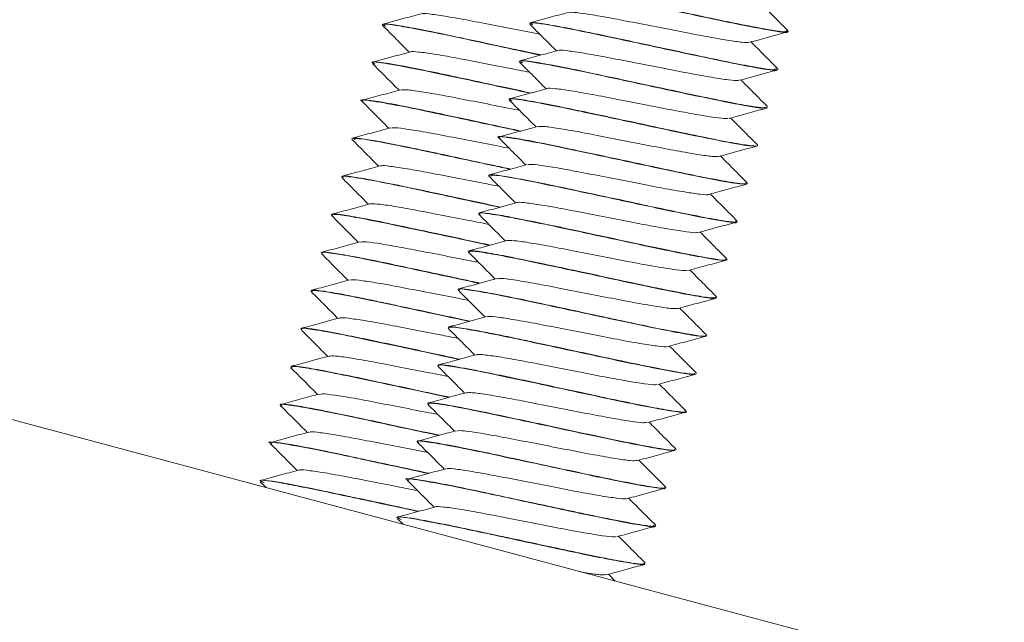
# Model space of a CAD drawing. Header units: millimetres. Extents: x -172 to 1038, y -1779 to -162.
# Tile 49 of 63: x 150 to 182, y -267 to -248. Entities that reach past the tile are written whole.
import ezdxf

# ---------------------------------------------------------------- set-up
doc = ezdxf.new("R2010")
doc.units = ezdxf.units.MM

msp = doc.modelspace()

# ---------------------------------------------------------------- linework, layer by layer
at = {"color": 7, "linetype": 'Continuous', "lineweight": 15}
for p, q in [((36.745, -229.857), (181.634, -268.679)), ((161.893, -247.696), (161.89, -247.705)), ((166.563, -247.653), (166.56, -247.663)), ((174.773, -247.923), (174.776, -247.912)), ((161.569, -248.903), (161.567, -248.912)), ((166.239, -248.86), (166.237, -248.87)), ((174.449, -249.13), (174.452, -249.12)), ((161.246, -250.11), (161.243, -250.12)), ((165.916, -250.068), (165.913, -250.077)), ((174.126, -250.337), (174.128, -250.327)), ((160.922, -251.318), (160.919, -251.328)), ((165.592, -251.275), (165.59, -251.285)), ((173.802, -251.544), (173.805, -251.535)), ((165.269, -252.483), (165.266, -252.493)), ((160.599, -252.525), (160.596, -252.535)), ((173.479, -252.752), (173.481, -252.742)), ((160.275, -253.733), (160.272, -253.743)), ((164.945, -253.69), (164.943, -253.7)), ((173.155, -253.96), (173.158, -253.949)), ((159.951, -254.94), (159.949, -254.95)), ((164.622, -254.897), (164.619, -254.907)), ((172.832, -255.166), (172.834, -255.157)), ((159.628, -256.148), (159.625, -256.157)), ((164.298, -256.105), (164.296, -256.114)), ((172.508, -256.374), (172.511, -256.364)), ((159.304, -257.355), (159.302, -257.364)), ((163.975, -257.312), (163.972, -257.322)), ((172.185, -257.581), (172.187, -257.572)), ((158.981, -258.562), (158.978, -258.572)), ((163.651, -258.52), (163.649, -258.529)), ((171.861, -258.789), (171.864, -258.779)), ((158.657, -259.77), (158.655, -259.779)), ((163.328, -259.727), (163.325, -259.737)), ((171.538, -259.996), (171.54, -259.986)), ((163.004, -260.934), (163.001, -260.944)), ((158.334, -260.977), (158.331, -260.987)), ((171.214, -261.204), (171.217, -261.194)), ((158.01, -262.184), (158.008, -262.194)), ((162.68, -262.142), (162.678, -262.152)), ((158.017, -262.215), (158.203, -262.401)), ((170.891, -262.411), (170.893, -262.401)), ((162.357, -263.349), (162.355, -263.359)), ((162.364, -263.379), (162.55, -263.566)), ((170.567, -263.619), (170.57, -263.609)), ((170.244, -264.826), (170.246, -264.816)), ((169.283, -265.37), (169.066, -265.152))]:
    msp.add_line(p, q, dxfattribs=at)
for points, knots in [([(166.947, -246.491), (166.945, -246.463), (166.94, -246.404), (167.878, -246.566), (169.38, -246.878), (171.19, -247.265), (172.94, -247.645), (174.205, -247.886), (174.818, -247.982), (174.718, -247.916), (174.697, -247.902)], [0, 0, 0, 0, 0.1187488, 0.2597439, 0.3999174, 0.541913, 0.6817349, 0.8236681, 0.9639333, 1, 1, 1, 1]), ([(174.73, -247.882), (174.749, -247.894), (174.826, -247.941), (174.628, -247.936), (174.271, -247.883), (173.966, -247.828), (173.856, -247.808), (173.797, -247.797), (173.768, -247.791), (173.755, -247.789), (173.752, -247.788), (173.75, -247.788), (173.75, -247.788), (173.75, -247.788), (173.75, -247.788), (173.75, -247.788), (173.75, -247.788), (173.749, -247.788), (173.734, -247.785), (173.696, -247.777), (173.581, -247.756), (173.167, -247.675), (172.379, -247.513), (171.215, -247.261), (170.074, -247.017), (169.201, -246.831), (168.592, -246.703), (167.992, -246.583), (167.389, -246.475), (166.944, -246.409), (166.945, -246.445), (166.945, -246.461)], [0, 0, 0, 0, 0.029592, 0.119956, 0.207795, 0.230692, 0.242927, 0.249241, 0.252447, 0.253255, 0.253658, 0.253708, 0.253733, 0.253747, 0.25375, 0.253752, 0.253771, 0.253812, 0.254165, 0.258912, 0.267086, 0.2937, 0.39336, 0.482056, 0.575765, 0.661043, 0.69938, 0.743999, 0.841511, 0.928923, 1, 1, 1, 1]), ([(174.766, -247.891), (174.619, -247.744), (174.336, -247.461), (174.054, -247.177), (173.919, -247.041)], [0, 0, 0, 0, 0.520832, 1, 1, 1, 1]), ([(163.118, -247.357), (162.917, -247.411), (162.515, -247.52), (162.113, -247.628), (161.912, -247.683)], [0, 0, 0, 0, 0.499637, 1, 1, 1, 1]), ([(163.145, -247.365), (163.15, -247.359), (163.168, -247.336), (163.461, -247.37), (163.999, -247.448), (164.736, -247.585), (165.577, -247.748), (166.331, -247.895), (166.748, -247.976), (166.889, -248.004)], [0, 0, 0, 0, 0.054685, 0.2239677, 0.3970852, 0.567197, 0.73839, 0.9111997, 1, 1, 1, 1]), ([(167.788, -247.314), (167.587, -247.368), (167.185, -247.477), (166.783, -247.586), (166.582, -247.64)], [0, 0, 0, 0, 0.4996369, 1, 1, 1, 1]), ([(167.817, -247.323), (167.837, -247.316), (167.889, -247.297), (168.256, -247.343), (168.854, -247.438), (169.626, -247.585), (170.488, -247.752), (171.367, -247.924), (172.185, -248.084), (172.86, -248.199), (173.358, -248.273), (173.485, -248.265), (173.548, -248.261)], [0, 0, 0, 0, 0.061893, 0.165683, 0.27111, 0.374174, 0.479209, 0.583906, 0.687189, 0.792677, 0.896059, 1, 1, 1, 1]), ([(166.936, -248.664), (166.797, -248.635), (166.605, -248.594), (166.306, -248.529), (165.893, -248.441), (165.233, -248.3), (164.277, -248.096), (163.3, -247.89), (162.511, -247.744), (162.001, -247.665), (161.932, -247.686), (161.897, -247.697)], [0, 0, 0, 0, 0.061178, 0.084744, 0.124426, 0.23294, 0.355588, 0.530292, 0.6925, 0.842145, 1, 1, 1, 1]), ([(161.9, -247.726), (162.047, -247.873), (162.329, -248.157), (162.611, -248.441), (162.747, -248.577)], [0, 0, 0, 0, 0.520715, 1, 1, 1, 1]), ([(162.001, -247.754), (161.959, -247.727), (161.833, -247.645), (162.483, -247.745), (163.778, -247.996), (165.424, -248.351), (166.458, -248.573), (166.913, -248.67)], [0, 0, 0, 0, 0.114655, 0.347124, 0.582556, 0.816206, 1, 1, 1, 1]), ([(166.57, -247.683), (166.717, -247.831), (166.999, -248.114), (167.282, -248.398), (167.417, -248.534)], [0, 0, 0, 0, 0.520723, 1, 1, 1, 1]), ([(174.395, -249.105), (174.406, -249.119), (174.433, -249.155), (174.179, -249.126), (173.849, -249.073), (173.396, -248.991), (172.67, -248.849), (171.585, -248.618), (170.357, -248.354), (169.237, -248.115), (168.254, -247.907), (167.445, -247.747), (166.872, -247.653), (166.572, -247.617), (166.608, -247.655), (166.621, -247.668)], [0, 0, 0, 0, 0.050335, 0.133124, 0.176822, 0.223388, 0.318596, 0.408721, 0.51138, 0.616452, 0.682922, 0.779698, 0.874, 0.955072, 1, 1, 1, 1]), ([(166.66, -247.708), (166.63, -247.679), (166.555, -247.606), (167.342, -247.735), (168.749, -248.018), (170.535, -248.401), (172.321, -248.79), (173.698, -249.061), (174.432, -249.185), (174.37, -249.123), (174.35, -249.103)], [0, 0, 0, 0, 0.093988, 0.234182, 0.374947, 0.516315, 0.656207, 0.798228, 0.938037, 1, 1, 1, 1]), ([(173.548, -248.261), (173.749, -248.207), (174.151, -248.098), (174.553, -247.989), (174.754, -247.935)], [0, 0, 0, 0, 0.499624, 1, 1, 1, 1]), ([(174.442, -249.099), (174.295, -248.951), (174.013, -248.668), (173.731, -248.384), (173.595, -248.248)], [0, 0, 0, 0, 0.520822, 1, 1, 1, 1]), ([(162.794, -248.564), (162.593, -248.618), (162.191, -248.727), (161.789, -248.836), (161.588, -248.89)], [0, 0, 0, 0, 0.499635, 1, 1, 1, 1]), ([(162.799, -248.565), (162.799, -248.565), (162.798, -248.542), (163.032, -248.566), (163.504, -248.627), (164.2, -248.751), (165.018, -248.91), (165.844, -249.07), (166.347, -249.169), (166.567, -249.212)], [0, 0, 0, 0, 0.0074166, 0.1768265, 0.3497021, 0.5216372, 0.6916541, 0.8651187, 1, 1, 1, 1]), ([(167.464, -248.521), (167.263, -248.576), (166.861, -248.685), (166.46, -248.793), (166.258, -248.847)], [0, 0, 0, 0, 0.4996369, 1, 1, 1, 1]), ([(167.492, -248.529), (167.496, -248.524), (167.515, -248.501), (167.808, -248.534), (168.346, -248.613), (169.082, -248.75), (169.926, -248.913), (170.808, -249.085), (171.648, -249.251), (172.376, -249.381), (172.902, -249.46), (173.183, -249.49), (173.197, -249.467), (173.2, -249.462)], [0, 0, 0, 0, 0.033339, 0.136544, 0.242088, 0.345799, 0.45017, 0.555526, 0.658601, 0.763962, 0.868318, 0.972043, 1, 1, 1, 1]), ([(161.662, -248.957), (161.624, -248.937), (161.465, -248.853), (161.993, -248.925), (163.171, -249.144), (164.869, -249.509), (166.023, -249.756), (166.59, -249.878)], [0, 0, 0, 0, 0.0723268, 0.3050514, 0.5414766, 0.7745119, 1, 1, 1, 1]), ([(161.576, -248.933), (161.723, -249.081), (162.006, -249.364), (162.288, -249.648), (162.423, -249.784)], [0, 0, 0, 0, 0.520713, 1, 1, 1, 1]), ([(166.611, -249.872), (166.346, -249.815), (165.641, -249.664), (164.551, -249.431), (163.46, -249.198), (162.563, -249.017), (161.944, -248.912), (161.607, -248.87), (161.611, -248.902), (161.613, -248.915)], [0, 0, 0, 0, 0.112656, 0.300387, 0.440847, 0.599703, 0.767894, 0.900593, 1, 1, 1, 1]), ([(174.089, -250.317), (174.073, -250.332), (174.043, -250.36), (173.604, -250.296), (172.931, -250.173), (171.97, -249.978), (171.168, -249.805), (170.653, -249.694), (170.239, -249.606), (169.58, -249.464), (168.624, -249.26), (167.647, -249.055), (166.858, -248.908), (166.348, -248.83), (166.279, -248.851), (166.244, -248.862)], [0, 0, 0, 0, 0.087645, 0.163535, 0.255145, 0.354558, 0.444656, 0.458595, 0.482069, 0.546258, 0.618809, 0.722152, 0.818104, 0.906623, 1, 1, 1, 1]), ([(166.246, -248.891), (166.393, -249.038), (166.676, -249.322), (166.958, -249.605), (167.093, -249.741)], [0, 0, 0, 0, 0.520723, 1, 1, 1, 1]), ([(166.348, -248.918), (166.306, -248.891), (166.18, -248.81), (166.828, -248.91), (168.129, -249.162), (169.88, -249.538), (171.692, -249.932), (173.158, -250.228), (173.999, -250.381), (174.006, -250.337), (174.008, -250.324)], [0, 0, 0, 0, 0.070853, 0.21451, 0.359997, 0.504384, 0.648633, 0.794239, 0.937861, 1, 1, 1, 1]), ([(173.225, -249.469), (173.426, -249.414), (173.828, -249.305), (174.23, -249.197), (174.431, -249.142)], [0, 0, 0, 0, 0.499627, 1, 1, 1, 1]), ([(167.146, -249.73), (167.146, -249.729), (167.144, -249.707), (167.379, -249.73), (167.85, -249.792), (168.547, -249.916), (169.366, -250.075), (170.245, -250.245), (171.105, -250.416), (171.871, -250.558), (172.458, -250.651), (172.809, -250.695), (172.854, -250.674), (172.87, -250.667)], [0, 0, 0, 0, 0.004512, 0.107607, 0.21281, 0.31744, 0.420904, 0.526466, 0.62981, 0.734592, 0.83969, 0.942831, 1, 1, 1, 1]), ([(174.118, -250.306), (173.971, -250.159), (173.689, -249.875), (173.407, -249.592), (173.272, -249.456)], [0, 0, 0, 0, 0.520822, 1, 1, 1, 1]), ([(162.471, -249.771), (162.27, -249.826), (161.868, -249.935), (161.466, -250.043), (161.265, -250.097)], [0, 0, 0, 0, 0.499634, 1, 1, 1, 1]), ([(162.489, -249.778), (162.526, -249.772), (162.609, -249.758), (163.035, -249.814), (163.67, -249.919), (164.467, -250.074), (165.328, -250.239), (165.952, -250.364), (166.227, -250.416), (166.243, -250.419)], [0, 0, 0, 0, 0.133565, 0.30488, 0.477426, 0.646376, 0.819163, 0.989915, 1, 1, 1, 1]), ([(167.141, -249.729), (166.94, -249.783), (166.538, -249.892), (166.136, -250), (165.935, -250.055)], [0, 0, 0, 0, 0.49964, 1, 1, 1, 1]), ([(161.295, -250.152), (161.276, -250.143), (161.104, -250.062), (161.528, -250.112), (162.586, -250.298), (164.216, -250.645), (165.581, -250.94), (166.191, -251.068), (166.269, -251.084)], [0, 0, 0, 0, 0.0287435, 0.2615227, 0.4973555, 0.7295683, 0.9652731, 1, 1, 1, 1]), ([(166.288, -251.079), (166.217, -251.064), (165.822, -250.98), (164.936, -250.789), (163.802, -250.547), (162.7, -250.315), (162.027, -250.187), (161.653, -250.127), (161.394, -250.092), (161.219, -250.076), (161.263, -250.111), (161.27, -250.117)], [0, 0, 0, 0, 0.0321468, 0.1765606, 0.3560478, 0.5056724, 0.6926397, 0.756375, 0.8161151, 0.9716991, 1, 1, 1, 1]), ([(161.253, -250.141), (161.4, -250.288), (161.682, -250.572), (161.964, -250.856), (162.1, -250.992)], [0, 0, 0, 0, 0.520719, 1, 1, 1, 1]), ([(166.008, -250.121), (165.971, -250.101), (165.812, -250.017), (166.338, -250.09), (167.521, -250.309), (169.228, -250.676), (171.053, -251.07), (172.608, -251.392), (173.588, -251.576), (173.659, -251.544), (173.687, -251.532)], [0, 0, 0, 0, 0.0446415, 0.1882856, 0.3342134, 0.4780498, 0.6231651, 0.7679987, 0.9119697, 1, 1, 1, 1]), ([(165.923, -250.098), (166.07, -250.246), (166.352, -250.529), (166.635, -250.813), (166.77, -250.949)], [0, 0, 0, 0, 0.520707, 1, 1, 1, 1]), ([(173.798, -251.533), (173.8, -251.535), (173.84, -251.567), (173.633, -251.555), (173.099, -251.473), (172.234, -251.307), (171.206, -251.091), (170.048, -250.841), (168.899, -250.596), (167.807, -250.363), (166.91, -250.182), (166.29, -250.077), (165.954, -250.035), (165.958, -250.066), (165.96, -250.08)], [0, 0, 0, 0, 0.004693, 0.101649, 0.195652, 0.30013, 0.393136, 0.475699, 0.586623, 0.669615, 0.763479, 0.862856, 0.941263, 1, 1, 1, 1]), ([(172.901, -250.676), (173.102, -250.622), (173.504, -250.513), (173.906, -250.404), (174.107, -250.35)], [0, 0, 0, 0, 0.499627, 1, 1, 1, 1]), ([(166.817, -250.936), (166.616, -250.99), (166.214, -251.099), (165.812, -251.208), (165.611, -251.262)], [0, 0, 0, 0, 0.499637, 1, 1, 1, 1]), ([(166.836, -250.943), (166.872, -250.936), (166.956, -250.922), (167.381, -250.978), (168.017, -251.084), (168.811, -251.238), (169.682, -251.406), (170.555, -251.578), (171.353, -251.731), (171.995, -251.838), (172.431, -251.899), (172.52, -251.884), (172.561, -251.878)], [0, 0, 0, 0, 0.081264, 0.185494, 0.290473, 0.393266, 0.498392, 0.602281, 0.705871, 0.811079, 0.913927, 1, 1, 1, 1]), ([(173.795, -251.514), (173.648, -251.366), (173.366, -251.083), (173.083, -250.799), (172.948, -250.663)], [0, 0, 0, 0, 0.520818, 1, 1, 1, 1]), ([(162.147, -250.979), (161.946, -251.033), (161.544, -251.142), (161.142, -251.25), (160.941, -251.305)], [0, 0, 0, 0, 0.499638, 1, 1, 1, 1]), ([(162.178, -250.988), (162.191, -250.981), (162.232, -250.961), (162.574, -251.002), (163.154, -251.092), (163.916, -251.237), (164.768, -251.401), (165.47, -251.54), (165.829, -251.609), (165.919, -251.626)], [0, 0, 0, 0, 0.086794, 0.256604, 0.429625, 0.598881, 0.770852, 0.942954, 1, 1, 1, 1]), ([(165.642, -251.317), (165.623, -251.308), (165.451, -251.227), (165.876, -251.277), (166.928, -251.461), (168.579, -251.814), (170.403, -252.205), (172.043, -252.553), (173.23, -252.778), (173.391, -252.759), (173.47, -252.749)], [0, 0, 0, 0, 0.017295, 0.15736, 0.299263, 0.438987, 0.580813, 0.720991, 0.86172, 1, 1, 1, 1]), ([(173.426, -252.727), (173.428, -252.744), (173.432, -252.769), (173.251, -252.751), (172.982, -252.714), (172.443, -252.618), (171.507, -252.432), (170.463, -252.207), (169.289, -251.955), (168.147, -251.712), (167.048, -251.479), (166.374, -251.352), (166, -251.292), (165.741, -251.257), (165.566, -251.24), (165.61, -251.276), (165.617, -251.282)], [0, 0, 0, 0, 0.072005, 0.108848, 0.141476, 0.242812, 0.33396, 0.427815, 0.513191, 0.619302, 0.707759, 0.818292, 0.855971, 0.891289, 0.983268, 1, 1, 1, 1]), ([(160.929, -251.348), (161.076, -251.496), (161.359, -251.779), (161.641, -252.063), (161.776, -252.199)], [0, 0, 0, 0, 0.520719, 1, 1, 1, 1]), ([(165.964, -252.287), (165.796, -252.251), (165.192, -252.121), (164.173, -251.903), (163.044, -251.662), (162.119, -251.471), (161.417, -251.345), (160.991, -251.284), (160.963, -251.313), (160.951, -251.326)], [0, 0, 0, 0, 0.072803, 0.262053, 0.407934, 0.563882, 0.721968, 0.875058, 1, 1, 1, 1]), ([(160.994, -251.348), (161.013, -251.33), (161.057, -251.288), (162.042, -251.464), (163.57, -251.783), (165.033, -252.098), (165.764, -252.253), (165.946, -252.292)], [0, 0, 0, 0, 0.183038, 0.428557, 0.671477, 0.918105, 1, 1, 1, 1]), ([(165.599, -251.305), (165.746, -251.453), (166.029, -251.736), (166.311, -252.02), (166.446, -252.156)], [0, 0, 0, 0, 0.520718, 1, 1, 1, 1]), ([(172.578, -251.883), (172.779, -251.829), (173.181, -251.72), (173.583, -251.612), (173.784, -251.557)], [0, 0, 0, 0, 0.499627, 1, 1, 1, 1]), ([(173.471, -252.721), (173.324, -252.574), (173.042, -252.29), (172.76, -252.007), (172.625, -251.871)], [0, 0, 0, 0, 0.520818, 1, 1, 1, 1]), ([(161.823, -252.186), (161.623, -252.241), (161.221, -252.349), (160.819, -252.458), (160.618, -252.512)], [0, 0, 0, 0, 0.499638, 1, 1, 1, 1]), ([(161.846, -252.193), (161.848, -252.188), (161.859, -252.165), (162.132, -252.195), (162.649, -252.268), (163.374, -252.401), (164.208, -252.564), (164.985, -252.715), (165.429, -252.801), (165.596, -252.834)], [0, 0, 0, 0, 0.039835, 0.209044, 0.382137, 0.552811, 0.723582, 0.896648, 1, 1, 1, 1]), ([(166.494, -252.143), (166.293, -252.198), (165.891, -252.307), (165.489, -252.415), (165.288, -252.469)], [0, 0, 0, 0, 0.499635, 1, 1, 1, 1]), ([(166.524, -252.153), (166.538, -252.146), (166.579, -252.125), (166.921, -252.167), (167.501, -252.257), (168.262, -252.401), (169.118, -252.567), (170, -252.739), (170.823, -252.901), (171.523, -253.023), (172.003, -253.091), (172.245, -253.113), (172.245, -253.09), (172.245, -253.088)], [0, 0, 0, 0, 0.05295, 0.156545, 0.262097, 0.365353, 0.470265, 0.575257, 0.678461, 0.783999, 0.887691, 0.992066, 1, 1, 1, 1]), ([(165.64, -253.494), (165.232, -253.407), (164.568, -253.264), (163.814, -253.103), (163.441, -253.023), (163.31, -252.995), (163.249, -252.982), (163.223, -252.977), (163.135, -252.958), (162.847, -252.897), (162.24, -252.769), (161.493, -252.621), (160.896, -252.523), (160.6, -252.489), (160.63, -252.526), (160.638, -252.536)], [0, 0, 0, 0, 0.170789, 0.27822, 0.311384, 0.330795, 0.335343, 0.338024, 0.342349, 0.373824, 0.466604, 0.62663, 0.77827, 0.939145, 1, 1, 1, 1]), ([(160.652, -252.55), (160.641, -252.537), (160.606, -252.493), (161.017, -252.55), (161.828, -252.693), (162.973, -252.933), (164.296, -253.216), (165.179, -253.405), (165.619, -253.5)], [0, 0, 0, 0, 0.079005, 0.261252, 0.447434, 0.630269, 0.815497, 1, 1, 1, 1]), ([(165.276, -252.513), (165.423, -252.66), (165.705, -252.944), (165.987, -253.228), (166.123, -253.364)], [0, 0, 0, 0, 0.52071, 1, 1, 1, 1]), ([(173.112, -253.919), (173.131, -253.93), (173.205, -253.975), (173.023, -253.974), (172.545, -253.904), (171.732, -253.75), (170.775, -253.553), (169.681, -253.315), (168.522, -253.068), (167.39, -252.826), (166.466, -252.636), (165.763, -252.51), (165.338, -252.449), (165.31, -252.477), (165.297, -252.49)], [0, 0, 0, 0, 0.0289554, 0.1120578, 0.205802, 0.3073765, 0.3897604, 0.4668528, 0.5756735, 0.6595565, 0.7492278, 0.840129, 0.9281576, 1, 1, 1, 1]), ([(165.34, -252.513), (165.36, -252.495), (165.405, -252.452), (166.386, -252.627), (167.928, -252.951), (169.747, -253.34), (171.473, -253.713), (172.674, -253.938), (173.23, -254.021), (173.118, -253.955), (173.102, -253.945)], [0, 0, 0, 0, 0.1083205, 0.2536169, 0.3973756, 0.5433285, 0.6870113, 0.8325122, 0.9769323, 1, 1, 1, 1]), ([(160.606, -252.555), (160.753, -252.703), (161.035, -252.987), (161.317, -253.27), (161.453, -253.406)], [0, 0, 0, 0, 0.520711, 1, 1, 1, 1]), ([(172.254, -253.091), (172.455, -253.036), (172.857, -252.927), (173.259, -252.819), (173.46, -252.765)], [0, 0, 0, 0, 0.499626, 1, 1, 1, 1]), ([(173.148, -253.928), (173.001, -253.781), (172.719, -253.498), (172.436, -253.214), (172.301, -253.078)], [0, 0, 0, 0, 0.520814, 1, 1, 1, 1]), ([(161.5, -253.394), (161.299, -253.448), (160.897, -253.557), (160.495, -253.665), (160.294, -253.72)], [0, 0, 0, 0, 0.4996336, 1, 1, 1, 1]), ([(161.5, -253.395), (161.559, -253.391), (161.679, -253.384), (162.167, -253.451), (162.839, -253.568), (163.651, -253.726), (164.497, -253.89), (165.027, -253.994), (165.273, -254.042)], [0, 0, 0, 0, 0.165332, 0.337361, 0.509135, 0.678305, 0.851201, 1, 1, 1, 1]), ([(166.17, -253.351), (165.969, -253.405), (165.567, -253.514), (165.165, -253.623), (164.964, -253.677)], [0, 0, 0, 0, 0.499632, 1, 1, 1, 1]), ([(166.193, -253.357), (166.195, -253.353), (166.206, -253.33), (166.478, -253.36), (166.996, -253.433), (167.72, -253.566), (168.557, -253.729), (169.439, -253.9), (170.285, -254.068), (171.026, -254.201), (171.572, -254.285), (171.874, -254.319), (171.896, -254.296), (171.901, -254.29)], [0, 0, 0, 0, 0.024274, 0.127387, 0.232865, 0.336869, 0.440932, 0.546395, 0.649496, 0.754716, 0.859346, 0.962829, 1, 1, 1, 1]), ([(160.282, -253.763), (160.429, -253.91), (160.712, -254.194), (160.994, -254.478), (161.129, -254.614)], [0, 0, 0, 0, 0.52071, 1, 1, 1, 1]), ([(165.318, -254.701), (165.201, -254.677), (164.701, -254.569), (163.784, -254.372), (162.652, -254.131), (161.664, -253.924), (160.864, -253.775), (160.492, -253.72), (160.37, -253.715), (160.346, -253.714), (160.34, -253.715), (160.339, -253.715), (160.339, -253.715), (160.339, -253.715), (160.339, -253.715), (160.339, -253.715), (160.339, -253.715), (160.339, -253.715), (160.338, -253.715), (160.331, -253.715), (160.314, -253.716), (160.277, -253.718), (160.306, -253.735), (160.323, -253.746)], [0, 0, 0, 0, 0.051159, 0.219338, 0.368102, 0.531635, 0.689836, 0.859032, 0.89557, 0.906853, 0.908945, 0.909187, 0.909306, 0.909308, 0.909311, 0.909315, 0.909325, 0.909409, 0.909621, 0.911049, 0.925974, 0.95565, 1, 1, 1, 1]), ([(160.301, -253.75), (160.326, -253.737), (160.38, -253.708), (160.994, -253.807), (161.962, -253.994), (163.196, -254.258), (164.371, -254.509), (165.049, -254.654), (165.296, -254.707)], [0, 0, 0, 0, 0.156509, 0.339678, 0.525083, 0.707034, 0.892886, 1, 1, 1, 1]), ([(164.952, -253.72), (165.099, -253.868), (165.382, -254.151), (165.664, -254.435), (165.799, -254.571)], [0, 0, 0, 0, 0.52071, 1, 1, 1, 1]), ([(172.782, -255.143), (172.793, -255.156), (172.825, -255.194), (172.507, -255.158), (171.881, -255.049), (170.993, -254.874), (169.915, -254.644), (168.914, -254.428), (168.161, -254.267), (167.788, -254.188), (167.657, -254.16), (167.596, -254.147), (167.569, -254.142), (167.482, -254.123), (167.194, -254.061), (166.587, -253.933), (165.84, -253.786), (165.242, -253.688), (164.947, -253.654), (164.977, -253.69), (164.985, -253.7)], [0, 0, 0, 0, 0.043772, 0.1341, 0.225244, 0.331348, 0.408787, 0.51029, 0.573736, 0.593322, 0.604786, 0.607471, 0.609055, 0.611609, 0.630197, 0.684991, 0.779497, 0.869051, 0.96406, 1, 1, 1, 1]), ([(164.998, -253.715), (164.988, -253.701), (164.952, -253.658), (165.364, -253.715), (166.174, -253.858), (167.321, -254.098), (168.637, -254.379), (169.984, -254.669), (171.21, -254.929), (172.156, -255.109), (172.739, -255.204), (172.777, -255.171), (172.794, -255.156)], [0, 0, 0, 0, 0.0465144, 0.1538137, 0.2634305, 0.371077, 0.4801311, 0.5888149, 0.6967973, 0.8062651, 0.9136083, 1, 1, 1, 1]), ([(171.931, -254.298), (172.131, -254.244), (172.534, -254.135), (172.936, -254.026), (173.137, -253.972)], [0, 0, 0, 0, 0.499626, 1, 1, 1, 1]), ([(172.824, -255.136), (172.677, -254.988), (172.395, -254.705), (172.113, -254.421), (171.978, -254.285)], [0, 0, 0, 0, 0.520823, 1, 1, 1, 1]), ([(161.176, -254.601), (160.976, -254.655), (160.574, -254.764), (160.172, -254.873), (159.971, -254.927)], [0, 0, 0, 0, 0.499635, 1, 1, 1, 1]), ([(161.201, -254.609), (161.229, -254.602), (161.297, -254.586), (161.695, -254.637), (162.314, -254.737), (163.1, -254.889), (163.96, -255.055), (164.608, -255.184), (164.91, -255.241), (164.948, -255.248)], [0, 0, 0, 0, 0.118751, 0.289575, 0.46231, 0.631232, 0.803799, 0.975014, 1, 1, 1, 1]), ([(165.847, -254.558), (165.646, -254.613), (165.244, -254.722), (164.842, -254.83), (164.641, -254.884)], [0, 0, 0, 0, 0.499638, 1, 1, 1, 1]), ([(165.847, -254.56), (165.906, -254.556), (166.026, -254.548), (166.514, -254.616), (167.185, -254.732), (167.999, -254.891), (168.876, -255.06), (169.74, -255.232), (170.517, -255.377), (171.121, -255.474), (171.498, -255.524), (171.556, -255.504), (171.578, -255.497)], [0, 0, 0, 0, 0.100691, 0.20546, 0.310072, 0.4131, 0.518397, 0.621693, 0.725967, 0.830973, 0.933796, 1, 1, 1, 1]), ([(159.959, -254.97), (160.106, -255.118), (160.388, -255.401), (160.67, -255.685), (160.806, -255.821)], [0, 0, 0, 0, 0.520719, 1, 1, 1, 1]), ([(164.993, -255.909), (164.894, -255.888), (164.638, -255.833), (163.909, -255.676), (162.943, -255.47), (161.86, -255.238), (161.009, -255.067), (160.354, -254.953), (160.071, -254.919), (159.963, -254.923), (159.967, -254.937), (159.968, -254.945)], [0, 0, 0, 0, 0.042899, 0.110736, 0.303284, 0.435493, 0.593865, 0.74498, 0.894719, 0.946918, 1, 1, 1, 1]), ([(159.995, -254.962), (159.983, -254.952), (159.929, -254.907), (160.284, -254.952), (161.032, -255.079), (162.145, -255.309), (163.433, -255.584), (164.439, -255.801), (164.911, -255.901), (164.974, -255.914)], [0, 0, 0, 0, 0.051264, 0.233355, 0.418899, 0.602209, 0.786319, 0.971404, 1, 1, 1, 1]), ([(164.629, -254.928), (164.776, -255.075), (165.058, -255.359), (165.34, -255.642), (165.476, -255.778)], [0, 0, 0, 0, 0.52072, 1, 1, 1, 1]), ([(172.472, -256.354), (172.455, -256.369), (172.422, -256.399), (171.934, -256.324), (171.296, -256.205), (170.689, -256.083), (170.074, -255.955), (169.243, -255.775), (168.134, -255.538), (166.998, -255.296), (166.011, -255.089), (165.21, -254.939), (164.839, -254.885), (164.716, -254.879), (164.692, -254.879), (164.687, -254.879), (164.686, -254.879), (164.685, -254.879), (164.685, -254.879), (164.685, -254.879), (164.685, -254.879), (164.685, -254.879), (164.685, -254.879), (164.684, -254.879), (164.678, -254.88), (164.66, -254.881), (164.624, -254.883), (164.653, -254.9), (164.67, -254.91)], [0, 0, 0, 0, 0.087196, 0.176994, 0.268843, 0.327032, 0.359489, 0.43924, 0.538634, 0.626552, 0.723199, 0.816695, 0.916689, 0.938284, 0.944951, 0.946188, 0.94633, 0.946401, 0.946403, 0.946404, 0.946406, 0.946412, 0.946462, 0.946587, 0.947431, 0.956251, 0.973791, 1, 1, 1, 1]), ([(164.647, -254.915), (164.672, -254.902), (164.727, -254.873), (165.341, -254.972), (166.308, -255.158), (167.546, -255.423), (168.892, -255.71), (170.204, -255.995), (171.334, -256.225), (172.122, -256.367), (172.511, -256.416), (172.467, -256.372), (172.456, -256.36)], [0, 0, 0, 0, 0.092364, 0.200461, 0.309879, 0.417257, 0.526939, 0.634358, 0.743713, 0.85193, 0.96038, 1, 1, 1, 1]), ([(171.607, -255.506), (171.808, -255.451), (172.21, -255.342), (172.612, -255.234), (172.813, -255.179)], [0, 0, 0, 0, 0.499626, 1, 1, 1, 1]), ([(172.501, -256.343), (172.354, -256.196), (172.071, -255.912), (171.789, -255.629), (171.654, -255.493)], [0, 0, 0, 0, 0.520818, 1, 1, 1, 1]), ([(160.853, -255.808), (160.652, -255.863), (160.25, -255.972), (159.848, -256.08), (159.647, -256.134)], [0, 0, 0, 0, 0.499638, 1, 1, 1, 1]), ([(160.883, -255.818), (160.892, -255.811), (160.922, -255.789), (161.241, -255.827), (161.801, -255.911), (162.552, -256.053), (163.399, -256.217), (164.126, -256.359), (164.511, -256.434), (164.625, -256.456)], [0, 0, 0, 0, 0.072037, 0.241542, 0.414633, 0.584219, 0.755855, 0.928307, 1, 1, 1, 1]), ([(165.523, -255.766), (165.322, -255.82), (164.92, -255.929), (164.518, -256.037), (164.317, -256.092)], [0, 0, 0, 0, 0.499637, 1, 1, 1, 1]), ([(165.548, -255.774), (165.576, -255.767), (165.644, -255.75), (166.042, -255.802), (166.661, -255.902), (167.445, -256.054), (168.312, -256.221), (169.188, -256.393), (169.996, -256.549), (170.653, -256.66), (171.118, -256.727), (171.225, -256.715), (171.276, -256.709)], [0, 0, 0, 0, 0.072256, 0.176198, 0.281301, 0.384084, 0.489087, 0.593266, 0.696581, 0.801835, 0.904796, 1, 1, 1, 1]), ([(159.635, -256.178), (159.782, -256.325), (160.064, -256.609), (160.347, -256.893), (160.482, -257.029)], [0, 0, 0, 0, 0.52071, 1, 1, 1, 1]), ([(159.646, -256.181), (159.651, -256.159), (159.661, -256.116), (160.229, -256.202), (161.15, -256.374), (162.354, -256.631), (163.585, -256.893), (164.334, -257.055), (164.649, -257.122)], [0, 0, 0, 0, 0.16791, 0.342416, 0.520119, 0.694063, 0.871722, 1, 1, 1, 1]), ([(164.671, -257.116), (164.602, -257.102), (164.184, -257.013), (163.338, -256.829), (162.405, -256.632), (161.75, -256.492), (161.341, -256.407), (160.914, -256.321), (160.354, -256.214), (159.935, -256.147), (159.737, -256.129), (159.635, -256.126), (159.666, -256.15), (159.682, -256.162)], [0, 0, 0, 0, 0.030803, 0.186796, 0.338225, 0.421666, 0.481706, 0.536352, 0.643755, 0.813619, 0.879805, 0.937759, 1, 1, 1, 1]), ([(164.305, -256.135), (164.452, -256.283), (164.735, -256.566), (165.017, -256.85), (165.152, -256.986)], [0, 0, 0, 0, 0.520709, 1, 1, 1, 1]), ([(172.159, -257.564), (172.167, -257.571), (172.211, -257.607), (171.967, -257.587), (171.381, -257.491), (170.59, -257.341), (169.998, -257.212), (169.85, -257.183), (169.828, -257.178), (169.821, -257.177), (169.82, -257.177), (169.82, -257.177), (169.82, -257.177), (169.82, -257.177), (169.82, -257.176), (169.817, -257.176), (169.809, -257.174), (169.79, -257.17), (169.752, -257.162), (169.677, -257.146), (169.441, -257.096), (169.061, -257.014), (168.257, -256.841), (167.29, -256.635), (166.206, -256.403), (165.356, -256.231), (164.701, -256.117), (164.418, -256.084), (164.31, -256.087), (164.313, -256.102), (164.315, -256.109)], [0, 0, 0, 0, 0.019525, 0.112202, 0.201785, 0.327903, 0.36184, 0.365665, 0.367624, 0.367655, 0.36767, 0.367673, 0.367676, 0.367678, 0.367689, 0.367778, 0.368492, 0.369919, 0.372775, 0.378486, 0.389907, 0.434519, 0.474599, 0.588362, 0.666474, 0.760045, 0.849328, 0.937797, 0.968639, 1, 1, 1, 1]), ([(164.341, -256.127), (164.329, -256.117), (164.276, -256.072), (164.63, -256.117), (165.379, -256.244), (166.489, -256.473), (167.789, -256.751), (169.141, -257.041), (170.394, -257.31), (171.389, -257.503), (172.052, -257.615), (172.132, -257.59), (172.171, -257.578)], [0, 0, 0, 0, 0.030233, 0.137619, 0.247043, 0.355149, 0.463727, 0.57288, 0.680466, 0.790119, 0.897437, 1, 1, 1, 1]), ([(171.284, -256.713), (171.484, -256.659), (171.887, -256.55), (172.289, -256.441), (172.49, -256.387)], [0, 0, 0, 0, 0.499627, 1, 1, 1, 1]), ([(172.177, -257.551), (172.03, -257.403), (171.748, -257.12), (171.466, -256.836), (171.331, -256.7)], [0, 0, 0, 0, 0.520814, 1, 1, 1, 1]), ([(160.529, -257.016), (160.329, -257.07), (159.927, -257.179), (159.525, -257.288), (159.324, -257.342)], [0, 0, 0, 0, 0.499637, 1, 1, 1, 1]), ([(160.545, -257.02), (160.546, -257.017), (160.55, -256.995), (160.804, -257.021), (161.301, -257.089), (162.013, -257.218), (162.84, -257.379), (163.64, -257.534), (164.111, -257.626), (164.302, -257.664)], [0, 0, 0, 0, 0.02494, 0.194181, 0.367202, 0.538482, 0.708847, 0.882125, 1, 1, 1, 1]), ([(165.2, -256.973), (164.999, -257.027), (164.597, -257.136), (164.195, -257.245), (163.994, -257.299)], [0, 0, 0, 0, 0.499635, 1, 1, 1, 1]), ([(165.23, -256.982), (165.239, -256.976), (165.268, -256.954), (165.587, -256.992), (166.148, -257.076), (166.898, -257.217), (167.749, -257.382), (168.631, -257.554), (169.462, -257.718), (170.176, -257.844), (170.678, -257.917), (170.936, -257.942), (170.942, -257.919), (170.942, -257.916)], [0, 0, 0, 0, 0.0439375, 0.1473209, 0.2528932, 0.3563266, 0.4610116, 0.5661932, 0.6693063, 0.7747865, 0.8787745, 0.9828499, 1, 1, 1, 1]), ([(159.327, -257.371), (159.32, -257.366), (159.255, -257.322), (159.56, -257.357), (160.245, -257.468), (161.318, -257.685), (162.589, -257.957), (163.657, -258.187), (164.2, -258.302), (164.327, -258.329)], [0, 0, 0, 0, 0.023615, 0.206009, 0.390831, 0.574972, 0.757982, 0.943469, 1, 1, 1, 1]), ([(159.311, -257.385), (159.459, -257.533), (159.741, -257.816), (160.023, -258.1), (160.158, -258.236)], [0, 0, 0, 0, 0.520709, 1, 1, 1, 1]), ([(164.347, -258.324), (164.189, -258.29), (163.896, -258.227), (163.312, -258.102), (162.495, -257.927), (161.698, -257.757), (161.097, -257.631), (160.49, -257.508), (159.852, -257.39), (159.382, -257.322), (159.345, -257.349), (159.327, -257.361)], [0, 0, 0, 0, 0.068823, 0.12752, 0.241008, 0.405834, 0.467374, 0.527539, 0.716179, 0.868019, 1, 1, 1, 1]), ([(163.982, -257.342), (164.129, -257.49), (164.411, -257.773), (164.693, -258.057), (164.829, -258.193)], [0, 0, 0, 0, 0.52071, 1, 1, 1, 1]), ([(163.992, -257.345), (163.997, -257.324), (164.008, -257.28), (164.576, -257.366), (165.496, -257.539), (166.703, -257.796), (168.042, -258.081), (169.369, -258.369), (170.536, -258.61), (171.383, -258.766), (171.833, -258.83), (171.812, -258.788), (171.804, -258.774)], [0, 0, 0, 0, 0.1008376, 0.2056375, 0.3123551, 0.4168173, 0.5235097, 0.6283754, 0.73447, 0.8403701, 0.9454119, 1, 1, 1, 1]), ([(171.807, -258.764), (171.81, -258.781), (171.815, -258.805), (171.638, -258.789), (171.374, -258.753), (170.826, -258.655), (169.895, -258.47), (168.822, -258.239), (167.69, -257.996), (166.751, -257.796), (166.097, -257.657), (165.688, -257.571), (165.261, -257.486), (164.7, -257.379), (164.281, -257.312), (164.083, -257.294), (163.982, -257.29), (164.013, -257.314), (164.029, -257.327)], [0, 0, 0, 0, 0.0720304, 0.1049877, 0.1422919, 0.2411575, 0.334615, 0.4268591, 0.5191062, 0.6086547, 0.6579987, 0.6935038, 0.7258187, 0.7893327, 0.8897823, 0.9289221, 0.9631939, 1, 1, 1, 1]), ([(170.96, -257.92), (171.161, -257.866), (171.563, -257.757), (171.965, -257.649), (172.166, -257.594)], [0, 0, 0, 0, 0.499626, 1, 1, 1, 1]), ([(171.854, -258.758), (171.707, -258.611), (171.424, -258.327), (171.142, -258.044), (171.007, -257.908)], [0, 0, 0, 0, 0.520814, 1, 1, 1, 1]), ([(160.206, -258.223), (160.005, -258.278), (159.603, -258.386), (159.201, -258.495), (159, -258.549)], [0, 0, 0, 0, 0.499635, 1, 1, 1, 1]), ([(160.215, -258.227), (160.263, -258.222), (160.366, -258.212), (160.824, -258.274), (161.48, -258.385), (162.284, -258.541), (163.151, -258.709), (163.708, -258.818), (163.979, -258.872)], [0, 0, 0, 0, 0.150992, 0.3227338, 0.4949041, 0.6639268, 0.8368149, 1, 1, 1, 1]), ([(164.876, -258.18), (164.675, -258.235), (164.273, -258.344), (163.871, -258.452), (163.67, -258.506)], [0, 0, 0, 0, 0.4996338, 1, 1, 1, 1]), ([(164.892, -258.185), (164.892, -258.182), (164.897, -258.159), (165.151, -258.186), (165.648, -258.254), (166.359, -258.382), (167.189, -258.544), (168.069, -258.714), (168.922, -258.884), (169.675, -259.021), (170.24, -259.109), (170.564, -259.148), (170.595, -259.126), (170.605, -259.119)], [0, 0, 0, 0, 0.015188, 0.11826, 0.223634, 0.327948, 0.431704, 0.537236, 0.640417, 0.745457, 0.850325, 0.953619, 1, 1, 1, 1]), ([(158.988, -258.593), (159.135, -258.74), (159.417, -259.024), (159.7, -259.307), (159.835, -259.443)], [0, 0, 0, 0, 0.520714, 1, 1, 1, 1]), ([(159.024, -258.603), (159.012, -258.58), (158.986, -258.529), (159.477, -258.599), (160.343, -258.757), (161.515, -259.005), (162.798, -259.278), (163.619, -259.455), (164.001, -259.537)], [0, 0, 0, 0, 0.1422319, 0.3163954, 0.4942831, 0.6684922, 0.8458673, 1, 1, 1, 1]), ([(164.023, -259.531), (163.659, -259.453), (162.926, -259.295), (161.771, -259.049), (160.729, -258.827), (159.864, -258.656), (159.275, -258.56), (158.983, -258.526), (159.011, -258.563), (159.019, -258.572)], [0, 0, 0, 0, 0.15315, 0.308237, 0.474661, 0.624059, 0.78109, 0.940583, 1, 1, 1, 1]), ([(163.674, -258.536), (163.666, -258.531), (163.602, -258.487), (163.907, -258.521), (164.592, -258.633), (165.663, -258.849), (166.942, -259.123), (168.295, -259.413), (169.569, -259.688), (170.627, -259.897), (171.297, -260.01), (171.592, -260.038), (171.526, -259.995), (171.52, -259.992)], [0, 0, 0, 0, 0.0139381, 0.1215968, 0.2306891, 0.3393799, 0.4474027, 0.5568874, 0.6642587, 0.773955, 0.8814341, 0.9907522, 1, 1, 1, 1]), ([(163.658, -258.55), (163.805, -258.697), (164.088, -258.981), (164.37, -259.265), (164.505, -259.401)], [0, 0, 0, 0, 0.52071, 1, 1, 1, 1]), ([(171.495, -259.956), (171.514, -259.967), (171.593, -260.014), (171.399, -260.011), (170.924, -259.94), (170.157, -259.795), (169.222, -259.604), (168.405, -259.426), (167.66, -259.267), (166.841, -259.091), (166.045, -258.922), (165.444, -258.795), (164.837, -258.673), (164.199, -258.555), (163.729, -258.487), (163.691, -258.513), (163.674, -258.526)], [0, 0, 0, 0, 0.027476, 0.118391, 0.206102, 0.297903, 0.385418, 0.464392, 0.498154, 0.563431, 0.658239, 0.693636, 0.728243, 0.836748, 0.924085, 1, 1, 1, 1]), ([(170.637, -259.128), (170.837, -259.073), (171.239, -258.964), (171.641, -258.856), (171.843, -258.802)], [0, 0, 0, 0, 0.499626, 1, 1, 1, 1]), ([(164.553, -259.388), (164.352, -259.442), (163.95, -259.551), (163.548, -259.66), (163.347, -259.714)], [0, 0, 0, 0, 0.499638, 1, 1, 1, 1]), ([(164.562, -259.392), (164.61, -259.387), (164.712, -259.376), (165.171, -259.438), (165.827, -259.55), (166.632, -259.706), (167.506, -259.875), (168.375, -260.047), (169.161, -260.196), (169.783, -260.297), (170.187, -260.352), (170.258, -260.335), (170.289, -260.327)], [0, 0, 0, 0, 0.091895, 0.196417, 0.301202, 0.40407, 0.509291, 0.612814, 0.71677, 0.821871, 0.924655, 1, 1, 1, 1]), ([(171.53, -259.966), (171.383, -259.818), (171.101, -259.535), (170.819, -259.251), (170.684, -259.115)], [0, 0, 0, 0, 0.520822, 1, 1, 1, 1]), ([(159.882, -259.431), (159.682, -259.485), (159.28, -259.594), (158.878, -259.702), (158.677, -259.757)], [0, 0, 0, 0, 0.499635, 1, 1, 1, 1]), ([(159.911, -259.44), (159.932, -259.433), (159.986, -259.414), (160.358, -259.461), (160.959, -259.556), (161.734, -259.705), (162.591, -259.87), (163.265, -260.003), (163.592, -260.066), (163.654, -260.078)], [0, 0, 0, 0, 0.104043, 0.274353, 0.447242, 0.616251, 0.788565, 0.960209, 1, 1, 1, 1]), ([(171.163, -261.18), (171.174, -261.193), (171.206, -261.23), (170.908, -261.197), (170.295, -261.092), (169.407, -260.917), (168.332, -260.689), (167.288, -260.463), (166.119, -260.214), (165.076, -259.992), (164.211, -259.821), (163.622, -259.724), (163.329, -259.691), (163.358, -259.727), (163.365, -259.737)], [0, 0, 0, 0, 0.0446529, 0.1302738, 0.2152561, 0.3369151, 0.4046395, 0.49983, 0.5914279, 0.6897222, 0.7779596, 0.8707057, 0.9649056, 1, 1, 1, 1]), ([(158.705, -259.811), (158.685, -259.8), (158.581, -259.743), (158.836, -259.76), (159.468, -259.859), (160.494, -260.062), (161.745, -260.33), (162.872, -260.571), (163.488, -260.703), (163.679, -260.744)], [0, 0, 0, 0, 0.04101, 0.215917, 0.391647, 0.568256, 0.742367, 0.919801, 1, 1, 1, 1]), ([(163.7, -260.738), (163.574, -260.711), (163.081, -260.606), (162.147, -260.405), (161.074, -260.177), (160.086, -259.969), (159.299, -259.821), (158.908, -259.763), (158.771, -259.753), (158.736, -259.752), (158.721, -259.752), (158.715, -259.752), (158.712, -259.752), (158.711, -259.752), (158.711, -259.752), (158.711, -259.752), (158.711, -259.752), (158.711, -259.752), (158.711, -259.752), (158.711, -259.752), (158.711, -259.752), (158.711, -259.752), (158.703, -259.752), (158.685, -259.755), (158.652, -259.757), (158.676, -259.771), (158.687, -259.777)], [0, 0, 0, 0, 0.0558135, 0.2174115, 0.3742224, 0.5109794, 0.6864925, 0.8422733, 0.8813428, 0.9008811, 0.9106507, 0.9155355, 0.9167561, 0.9170613, 0.917214, 0.9172904, 0.9172955, 0.9172975, 0.9172995, 0.9173047, 0.9173138, 0.9174624, 0.9180984, 0.9372896, 0.9734438, 1, 1, 1, 1]), ([(158.664, -259.8), (158.811, -259.948), (159.094, -260.231), (159.376, -260.515), (159.511, -260.651)], [0, 0, 0, 0, 0.520719, 1, 1, 1, 1]), ([(163.335, -259.757), (163.482, -259.905), (163.764, -260.188), (164.046, -260.472), (164.182, -260.608)], [0, 0, 0, 0, 0.52072, 1, 1, 1, 1]), ([(163.371, -259.767), (163.359, -259.745), (163.333, -259.694), (163.823, -259.764), (164.689, -259.921), (165.864, -260.17), (167.192, -260.453), (168.531, -260.743), (169.732, -260.994), (170.633, -261.163), (171.152, -261.243), (171.16, -261.205), (171.163, -261.19)], [0, 0, 0, 0, 0.085356, 0.189875, 0.296627, 0.401173, 0.507619, 0.612928, 0.718502, 0.8248, 0.929453, 1, 1, 1, 1]), ([(170.313, -260.335), (170.514, -260.281), (170.916, -260.172), (171.318, -260.063), (171.519, -260.009)], [0, 0, 0, 0, 0.499624, 1, 1, 1, 1]), ([(171.207, -261.173), (171.06, -261.025), (170.777, -260.742), (170.495, -260.458), (170.36, -260.323)], [0, 0, 0, 0, 0.520818, 1, 1, 1, 1]), ([(159.559, -260.638), (159.358, -260.692), (158.956, -260.801), (158.554, -260.91), (158.353, -260.964)], [0, 0, 0, 0, 0.499638, 1, 1, 1, 1]), ([(159.587, -260.646), (159.592, -260.641), (159.612, -260.618), (159.909, -260.652), (160.45, -260.731), (161.189, -260.869), (162.031, -261.032), (162.781, -261.179), (163.193, -261.259), (163.331, -261.285)], [0, 0, 0, 0, 0.05724, 0.226548, 0.399665, 0.56969, 0.740952, 0.913712, 1, 1, 1, 1]), ([(164.229, -260.595), (164.028, -260.65), (163.626, -260.759), (163.224, -260.867), (163.023, -260.921)], [0, 0, 0, 0, 0.499637, 1, 1, 1, 1]), ([(164.258, -260.604), (164.278, -260.597), (164.333, -260.579), (164.705, -260.625), (165.306, -260.721), (166.08, -260.869), (166.942, -261.036), (167.821, -261.208), (168.637, -261.367), (169.31, -261.482), (169.804, -261.555), (169.928, -261.546), (169.989, -261.542)], [0, 0, 0, 0, 0.063385, 0.167142, 0.27247, 0.375435, 0.480413, 0.584983, 0.68821, 0.793613, 0.896874, 1, 1, 1, 1]), ([(158.388, -261.02), (158.368, -261.011), (158.157, -260.916), (158.699, -260.989), (160.007, -261.231), (161.814, -261.622), (162.907, -261.856), (163.356, -261.952)], [0, 0, 0, 0, 0.028137, 0.289949, 0.554932, 0.817258, 1, 1, 1, 1]), ([(163.375, -261.946), (163.144, -261.896), (162.464, -261.75), (161.384, -261.519), (160.293, -261.287), (159.401, -261.106), (158.753, -260.993), (158.375, -260.942), (158.383, -260.977), (158.386, -260.991)], [0, 0, 0, 0, 0.098971, 0.291429, 0.43454, 0.583274, 0.74945, 0.894468, 1, 1, 1, 1]), ([(163.052, -260.976), (163.032, -260.965), (162.928, -260.908), (163.182, -260.925), (163.815, -261.024), (164.84, -261.227), (166.096, -261.496), (167.447, -261.784), (168.742, -262.065), (169.841, -262.286), (170.576, -262.415), (170.918, -262.453), (170.861, -262.409), (170.85, -262.4)], [0, 0, 0, 0, 0.024662, 0.129845, 0.235524, 0.341731, 0.446436, 0.553139, 0.657572, 0.764198, 0.869101, 0.975081, 1, 1, 1, 1]), ([(170.872, -262.377), (170.868, -262.4), (170.859, -262.44), (170.389, -262.374), (169.696, -262.246), (168.756, -262.057), (167.666, -261.821), (166.498, -261.571), (165.419, -261.341), (164.433, -261.133), (163.645, -260.985), (163.254, -260.927), (163.118, -260.917), (163.083, -260.916), (163.068, -260.916), (163.061, -260.917), (163.059, -260.917), (163.058, -260.917), (163.058, -260.917), (163.058, -260.917), (163.058, -260.917), (163.058, -260.917), (163.058, -260.917), (163.058, -260.917), (163.058, -260.917), (163.057, -260.917), (163.05, -260.917), (163.031, -260.92), (162.999, -260.921), (163.023, -260.936), (163.033, -260.942)], [0, 0, 0, 0, 0.101999, 0.186807, 0.278785, 0.365591, 0.45646, 0.549487, 0.639758, 0.718485, 0.819523, 0.909201, 0.931693, 0.942941, 0.948565, 0.951377, 0.952079, 0.952255, 0.952343, 0.952387, 0.952389, 0.952391, 0.952392, 0.952395, 0.9524, 0.952485, 0.952852, 0.963899, 0.984713, 1, 1, 1, 1]), ([(158.341, -261.007), (158.488, -261.155), (158.77, -261.438), (159.053, -261.722), (159.188, -261.858)], [0, 0, 0, 0, 0.52071, 1, 1, 1, 1]), ([(163.011, -260.965), (163.158, -261.112), (163.441, -261.396), (163.723, -261.679), (163.858, -261.816)], [0, 0, 0, 0, 0.52071, 1, 1, 1, 1]), ([(169.989, -261.543), (170.19, -261.488), (170.592, -261.379), (170.994, -261.271), (171.196, -261.216)], [0, 0, 0, 0, 0.499626, 1, 1, 1, 1]), ([(170.883, -262.38), (170.736, -262.233), (170.454, -261.95), (170.172, -261.666), (170.037, -261.53)], [0, 0, 0, 0, 0.520814, 1, 1, 1, 1]), ([(159.235, -261.845), (159.034, -261.9), (158.633, -262.009), (158.231, -262.117), (158.029, -262.171)], [0, 0, 0, 0, 0.499637, 1, 1, 1, 1]), ([(159.242, -261.847), (159.242, -261.846), (159.241, -261.824), (159.479, -261.848), (159.954, -261.91), (160.653, -262.035), (161.472, -262.194), (162.294, -262.354), (162.792, -262.451), (163.008, -262.493)], [0, 0, 0, 0, 0.009996, 0.179373, 0.352275, 0.524117, 0.694176, 0.867619, 1, 1, 1, 1]), ([(163.905, -261.803), (163.705, -261.857), (163.303, -261.966), (162.901, -262.074), (162.7, -262.129)], [0, 0, 0, 0, 0.499635, 1, 1, 1, 1]), ([(163.934, -261.811), (163.939, -261.805), (163.959, -261.783), (164.255, -261.817), (164.797, -261.896), (165.535, -262.033), (166.38, -262.197), (167.262, -262.369), (168.101, -262.535), (168.827, -262.664), (169.35, -262.742), (169.627, -262.771), (169.639, -262.748), (169.642, -262.743)], [0, 0, 0, 0, 0.034901, 0.138128, 0.243678, 0.347344, 0.451764, 0.557097, 0.660173, 0.765556, 0.869861, 0.973631, 1, 1, 1, 1]), ([(163.053, -263.153), (162.997, -263.142), (162.534, -263.043), (161.823, -262.889), (161.098, -262.735), (160.433, -262.593), (159.626, -262.422), (158.795, -262.261), (158.246, -262.174), (157.989, -262.147), (158.033, -262.186), (158.041, -262.193)], [0, 0, 0, 0, 0.024319, 0.203256, 0.284733, 0.328414, 0.490035, 0.654318, 0.7978, 0.962856, 1, 1, 1, 1]), ([(158.139, -262.248), (158.089, -262.22), (157.911, -262.123), (158.525, -262.224), (159.42, -262.391), (160.281, -262.571), (161.236, -262.774), (162.208, -262.983), (162.778, -263.104), (163.035, -263.158)], [0, 0, 0, 0, 0.103553, 0.363195, 0.496271, 0.626516, 0.757958, 0.891082, 1, 1, 1, 1]), ([(162.735, -262.185), (162.715, -262.176), (162.504, -262.081), (163.044, -262.153), (164.36, -262.397), (166.338, -262.823), (168.383, -263.268), (169.909, -263.568), (170.645, -263.689), (170.509, -263.611), (170.485, -263.597)], [0, 0, 0, 0, 0.016944, 0.1746029, 0.3341712, 0.4921399, 0.6499633, 0.8095671, 0.9673331, 1, 1, 1, 1]), ([(162.688, -262.172), (162.835, -262.32), (163.117, -262.603), (163.399, -262.887), (163.535, -263.023)], [0, 0, 0, 0, 0.52071, 1, 1, 1, 1]), ([(170.547, -263.603), (170.553, -263.608), (170.597, -263.644), (170.365, -263.626), (169.832, -263.541), (169.006, -263.382), (168.011, -263.174), (166.889, -262.931), (165.732, -262.685), (164.639, -262.451), (163.748, -262.27), (163.099, -262.158), (162.722, -262.106), (162.729, -262.141), (162.733, -262.156)], [0, 0, 0, 0, 0.016129, 0.111266, 0.195356, 0.302201, 0.388596, 0.467607, 0.581325, 0.665885, 0.753768, 0.851956, 0.937643, 1, 1, 1, 1]), ([(169.666, -262.75), (169.867, -262.696), (170.269, -262.587), (170.671, -262.478), (170.872, -262.424)], [0, 0, 0, 0, 0.499626, 1, 1, 1, 1]), ([(170.56, -263.588), (170.413, -263.44), (170.13, -263.157), (169.848, -262.873), (169.713, -262.737)], [0, 0, 0, 0, 0.520822, 1, 1, 1, 1]), ([(163.582, -263.01), (163.381, -263.065), (162.979, -263.173), (162.577, -263.282), (162.376, -263.336)], [0, 0, 0, 0, 0.499638, 1, 1, 1, 1]), ([(163.589, -263.012), (163.589, -263.011), (163.588, -262.988), (163.825, -263.013), (164.301, -263.075), (164.999, -263.199), (165.82, -263.359), (166.7, -263.529), (167.558, -263.7), (168.322, -263.841), (168.906, -263.933), (169.253, -263.977), (169.296, -263.956), (169.311, -263.948)], [0, 0, 0, 0, 0.006083, 0.109171, 0.214402, 0.318989, 0.422492, 0.528052, 0.631368, 0.736191, 0.841258, 0.944416, 1, 1, 1, 1]), ([(170.191, -264.801), (170.196, -264.818), (170.203, -264.84), (170.048, -264.829), (169.801, -264.798), (169.316, -264.712), (168.735, -264.598), (168.4, -264.53), (168.236, -264.496), (168.076, -264.462), (167.75, -264.394), (167.044, -264.242), (166.171, -264.054), (165.445, -263.9), (164.78, -263.758), (163.973, -263.586), (163.142, -263.426), (162.593, -263.339), (162.335, -263.312), (162.38, -263.35), (162.388, -263.357)], [0, 0, 0, 0, 0.068454, 0.094092, 0.135937, 0.237384, 0.301541, 0.323562, 0.335689, 0.348121, 0.368086, 0.423933, 0.529582, 0.577689, 0.603479, 0.698904, 0.7959, 0.880616, 0.978069, 1, 1, 1, 1]), ([(162.486, -263.413), (162.435, -263.385), (162.258, -263.288), (162.871, -263.388), (163.767, -263.555), (164.626, -263.735), (165.587, -263.94), (166.924, -264.226), (168.244, -264.512), (169.258, -264.711), (169.829, -264.812), (170.18, -264.858), (170.212, -264.833), (170.227, -264.821)], [0, 0, 0, 0, 0.062461, 0.21907, 0.299339, 0.3779, 0.457182, 0.537479, 0.694029, 0.774341, 0.853221, 0.932151, 1, 1, 1, 1]), ([(169.342, -263.957), (169.543, -263.903), (169.945, -263.794), (170.347, -263.686), (170.549, -263.631)], [0, 0, 0, 0, 0.499627, 1, 1, 1, 1]), ([(170.236, -264.795), (170.089, -264.648), (169.807, -264.364), (169.525, -264.081), (169.39, -263.945)], [0, 0, 0, 0, 0.520818, 1, 1, 1, 1]), ([(169.019, -265.165), (169.22, -265.11), (169.622, -265.001), (170.024, -264.893), (170.225, -264.839)], [0, 0, 0, 0, 0.499626, 1, 1, 1, 1]), ([(168.176, -265.073), (168.26, -265.088), (168.559, -265.139), (168.87, -265.179), (168.96, -265.165), (169.001, -265.159)], [0, 0, 0, 0, 0.174452, 0.627633, 1, 1, 1, 1])]:
    msp.add_open_spline(points, degree=3, knots=knots, dxfattribs=at)

doc.saveas('drawing.dxf')
